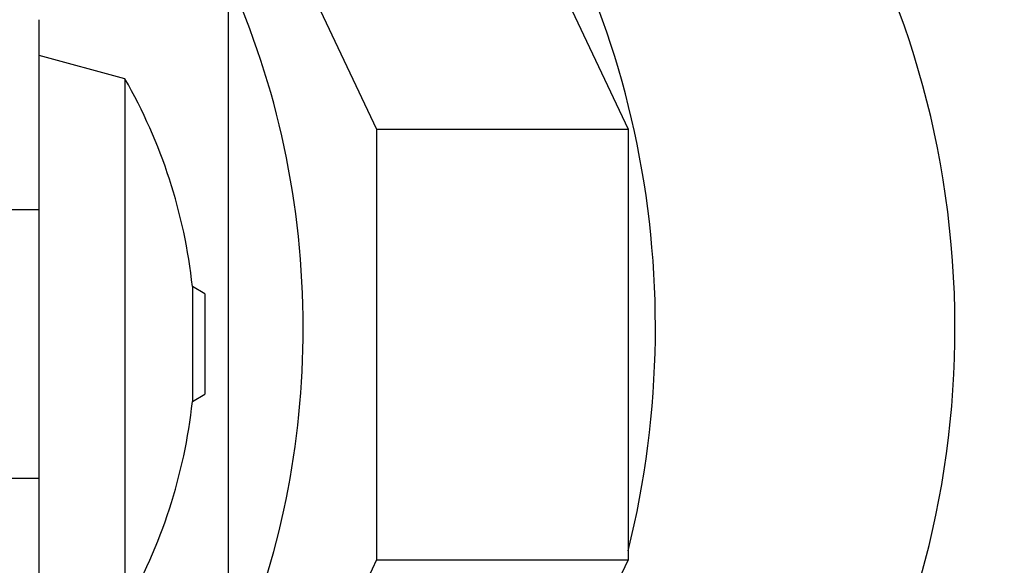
# Model space of a CAD drawing. Header units: inches. Extents: x 0 to 23760, y -13 to 16800.
# Tile 133 of 209: x 12783 to 13337, y 8762 to 9069. Entities that reach past the tile are written whole.
import ezdxf

# ---------------------------------------------------------------- set-up
doc = ezdxf.new("R2010")
doc.units = ezdxf.units.IN
doc.layers.add('254', color=7, linetype='Continuous', true_color=0xffffff)
doc.styles.add('latin_extended', font='simplex.shx')
doc.dimstyles.get("Standard").update_dxf_attribs({"dimtxt": 0.18, "dimasz": 0.18, "dimexe": 0.18, "dimexo": 0.0625, "dimgap": 0.09, "dimtad": 0, "dimtih": 1, "dimtoh": 1, "dimdec": 4, "dimzin": 0, "dimdsep": 46, "dimtxsty": 'Standard', "dimcen": 0.09, "dimadec": 0, "dimazin": 0, "dimtfac": 1, "dimtdec": 4, "dimtofl": 0, "dimtmove": 0, "dimatfit": 3, "dimfxl": 1, "dimtolj": 1, "dimtzin": 0, "dimarcsym": 0})

# ---------------------------------------------------------------- blocks, each defined once
blk = doc.blocks.new('_U6')
at = {"layer": '254', "color": 3, "linetype": 'Continuous', "lineweight": 13, "transparency": 16777216}
for p, q in [((12358.51, 9445.74), (13752.32, 9445.74)), ((13712.32, 9305.74), (13712.32, 7120.51)), ((11898.71, 6980.51), (13752.32, 6980.51))]:
    blk.add_line(p, q, dxfattribs=at)
at = {"layer": '254', "color": 3, "transparency": 16777216}
for points in [[(13735.65, 9305.74), (13688.99, 9305.74), (13712.32, 9445.74)], [(13688.99, 7120.51), (13735.65, 7120.51), (13712.32, 6980.51)]]:
    blk.add_solid(points, dxfattribs=at)
at = {"layer": 'Defpoints', "color": 0, "transparency": 16777216}
for p in [(12318.51, 9445.74), (11858.71, 6980.51), (13712.32, 6980.51)]:
    blk.add_point(p, dxfattribs=at)
at = {"layer": '254', "color": 2, "lineweight": 13, "transparency": 16777216, "insert": (13502.32, 7966.46), "char_height": 140, "attachment_point": 1, "rotation": 90, "style": 'latin_extended'}
blk.add_mtext('\\A1;2465', dxfattribs=at)

msp = doc.modelspace()

# ---------------------------------------------------------------- linework, layer by layer
at = {"layer": '254', "color": 2, "linetype": 'Continuous', "lineweight": 25}
for p, q in [((13026.603, 9215.712), (13125.136, 9007.37)), ((12900.189, 8710.323), (12900.189, 9193.608)), ((12900.19, 9183.615), (12983.542, 9007.37)), ((12793.59, 8962.088), (12793.59, 9068.994)), ((12841.848, 9035.709), (12793.59, 9048.856)), ((12841.848, 9035.709), (12841.848, 8737.279)), ((12983.542, 9007.37), (12983.542, 8765.118)), ((12983.542, 9007.37), (13125.136, 9007.37)), ((13125.136, 9007.37), (13125.136, 8765.118)), ((12793.59, 8962.088), (12768.29, 8962.088)), ((12793.59, 8810.9), (12793.59, 8962.088)), ((12886.89, 8914.785), (12879.838, 8918.856)), ((12879.838, 8918.856), (12879.838, 8854.132)), ((12886.89, 8914.785), (12886.89, 8858.203)), ((12879.838, 8854.132), (12886.89, 8858.203)), ((12793.59, 8810.9), (12768.29, 8810.9)), ((12793.59, 8733.495), (12793.59, 8810.9)), ((12983.542, 8765.118), (12944.693, 8682.973)), ((12983.542, 8765.118), (13125.136, 8765.118)), ((13125.136, 8765.118), (13053.24, 8613.098))]:
    msp.add_line(p, q, dxfattribs=at)
for start, end in [(6.19277, 29.827), (330.173, 353.80723)]:
    msp.add_arc((12581.589, 8886.494), 300, start, end, dxfattribs=at)
for centre, major_axis, start_param, end_param in [((12956.467, 8895.726), (0, -430.5), 0.3714427, 3.0306392), ((12787.836, 8895.726), (0, -430.5), 1.2746679, 2.3852077), ((12611.779, 8895.726), (0, 403.35), 4.712389, 5.2221124), ((12611.779, 8895.726), (0, 403.35), 4.2278965, 4.712389)]:
    msp.add_ellipse(centre, major_axis=major_axis, ratio=0.819152, start_param=start_param, end_param=end_param, dxfattribs=at)

# ---------------------------------------------------------------- dimensions: what is measured, and where the dimension line sits
at = {"layer": '254', "color": 2, "linetype": 'Continuous', "lineweight": 13}
dim = msp.add_linear_dim(base=(13712.318, 6980.509), p1=(12318.51, 9445.744), p2=(11858.711, 6980.509), angle=90, dimstyle='Standard', override={"dimscale": 40, "dimtxt": 3.5, "dimasz": 3.5, "dimexe": 1, "dimexo": 1, "dimgap": 1.75, "dimtad": 1, "dimtih": 0, "dimtoh": 0, "dimdec": 0, "dimlfac": 1, "dimzin": 8, "dimdsep": 46, "dimlunit": 2, "dimtxsty": 'latin_extended', "dimsah": 1, "dimse1": 0, "dimse2": 0, "dimsd1": 0, "dimsd2": 0, "dimclrd": 3, "dimclre": 3, "dimclrt": 2, "dimtol": 0, "dimtm": -0.1, "dimtfac": 0.714286, "dimtdec": 3, "dimtofl": 1, "dimtmove": 0, "dimtzin": 8, "dimlwd": 13, "dimlwe": 13}, dxfattribs=at)
dim.commit()
dim.dimension.update_dxf_attribs({"geometry": '_U6', "text_midpoint": (13712.318, 8213.127), "dimtype": 160})

doc.saveas('drawing.dxf')
